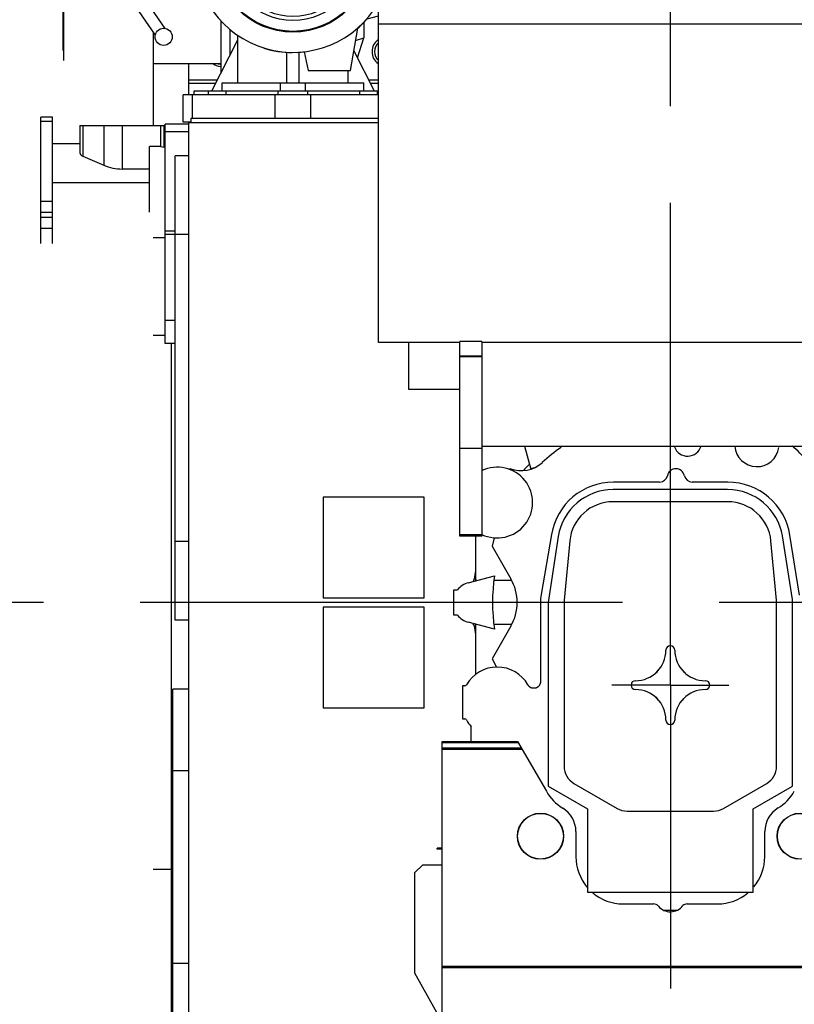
# Model space of a CAD drawing. Header units: millimetres. Extents: x 0 to 1189, y 0 to 841.
# Tile 82 of 136: x 796 to 835, y 296 to 347. Entities that reach past the tile are written whole.
import ezdxf
from ezdxf.enums import TextEntityAlignment as Align

# ---------------------------------------------------------------- set-up
doc = ezdxf.new("R2010")
doc.units = ezdxf.units.MM
doc.header["$LTSCALE"] = 65.395
doc.linetypes.add('CENTER', pattern=[0.6, 0.375, -0.075, 0.075, -0.075])
doc.layers.get('0').update_dxf_attribs({"linetype": 'CONTINUOUS'})
for name, color, linetype in [('1907_040000_TLKGS_KS_V_ABL797', 7, 'CONTINUOUS'), ('1907_041000_TLKGS_KS_V_ABL798', 7, 'CONTINUOUS'), ('1907_116500_06_SIMPLE1_B#AF0_ABL819', 7, 'CONTINUOUS'), ('1907_116500_06_SIMPLE1_T2_B_PBL820', 7, 'CONTINUOUS'), ('1907_116500_06_SIMPLE1_T2_B_PBL821', 7, 'CONTINUOUS'), ('1907_210700_31_SIMPLE1_T1_X_PBL830', 7, 'CONTINUOUS'), ('1907_210700_31_SIMPLE1_X_ABL829', 7, 'CONTINUOUS'), ('1907_733000_06_SIMPLE1_A_ABL799', 7, 'CONTINUOUS'), ('1907_733000_06_SIMPLE1_T1_A_PBL812', 7, 'CONTINUOUS'), ('1907_733000_06_SIMPLE1_T2_A_PBL800', 7, 'CONTINUOUS'), ('1907_733000_06_SIMPLE1_T3_A_PBL814', 7, 'CONTINUOUS'), ('1907_733000_06_SIMPLE1_T4_A_PBL954', 7, 'CONTINUOUS'), ('1907_734000_04_SIMPLE1_C_ABL805', 7, 'CONTINUOUS'), ('1907_734000_04_SIMPLE1_T1_C_PBL806', 7, 'CONTINUOUS'), ('1997_000000_TLKGS_MARKETING_ABL796', 7, 'CONTINUOUS'), ('1997_030000_TLKGS_V_ABL801', 7, 'CONTINUOUS'), ('1997_100000_TLKGS_V_ABL802', 7, 'CONTINUOUS'), ('1997_111000_12_SIMPLE1_D_ABL803', 7, 'CONTINUOUS'), ('1997_111000_12_SIMPLE1_T1_D_PBL804', 7, 'CONTINUOUS'), ('1997_111000_12_SIMPLE1_T2_D_PBL940', 7, 'CONTINUOUS'), ('1997_111200_08_SIMPLE1_A_ABL810', 7, 'CONTINUOUS'), ('1997_111200_08_SIMPLE1_T2_A_PBL811', 7, 'CONTINUOUS'), ('1997_171000_05_SIMPLE1_A_ABL825', 7, 'CONTINUOUS'), ('1997_171000_05_SIMPLE1_T1_A_PBL827', 7, 'CONTINUOUS'), ('1997_171000_05_SIMPLE1_T2_A_PBL826', 7, 'CONTINUOUS'), ('1997_171000_05_SIMPLE1_T4_A_PBL938', 7, 'CONTINUOUS'), ('1997_171000_05_SIMPLE1_T4_A_PBL939', 7, 'CONTINUOUS'), ('1997_200000_TLKGS_V_ABL828', 7, 'CONTINUOUS'), ('1997_300000_TLKGS_V_ABL807', 7, 'CONTINUOUS'), ('1997_312000_06_SIMPLE1_T1_X_PBL809', 7, 'CONTINUOUS'), ('1997_312000_06_SIMPLE1_X_ABL808', 7, 'CONTINUOUS'), ('1997_700000_TLKGS_V_ABL822', 7, 'CONTINUOUS'), ('1997_727000_11_SIMPLE1_B_ABL823', 7, 'CONTINUOUS'), ('1997_727000_11_SIMPLE1_T1_B_PBL824', 7, 'CONTINUOUS'), ('9M32C_GENSET_GENERATOR_ABL792', 7, 'CONTINUOUS'), ('9M32C_GENSET_GENERATOR_T1_PBL793', 7, 'CONTINUOUS'), ('9M32C_GENSET_SCHUTZHAUBE_ABL794', 7, 'CONTINUOUS'), ('9M32C_GENSET_SCHUTZHAUBE_T1_PBL795', 7, 'CONTINUOUS'), ('oben_20_VBL789', 7, 'CONTINUOUS')]:
    doc.layers.add(name, color=color, linetype=linetype)
doc.styles.get("Standard").update_dxf_attribs({"font": 'txt', "width": 0.6})
doc.dimstyles.new('DIMSTYLE_1', dxfattribs={"dimtxt": 3.5, "dimasz": 3.5, "dimexe": 1.8, "dimexo": 0, "dimgap": 0.875, "dimtad": 1, "dimdec": 0, "dimlfac": 25, "dimdsep": 46, "dimtxsty": 'Standard', "dimblk": '_FILLED', "dimblk1": '_FILLED', "dimblk2": '_FILLED', "dimcen": 0.09, "dimadec": 0, "dimazin": 0, "dimtp": 2, "dimtm": 2, "dimtfac": 1, "dimtdec": 0, "dimtofl": 0, "dimtmove": 0, "dimatfit": 3, "dimldrblk": '_FILLED', "dimfxl": 1, "dimtolj": 1, "dimarcsym": 0})

# ---------------------------------------------------------------- blocks, each defined once
blk = doc.blocks.new('_FILLED')
at = {"color": 0, "linetype": 'ByBlock'}
blk.add_solid([(0, 0), (-1, 0.167), (-1, -0.167)], dxfattribs=at)
blk = doc.blocks.new('*D6')
at = {"color": 2, "linetype": 'Continuous'}
for p, q in [((642.831, 357.505), (642.831, 381.644)), ((1099.61, 327.385), (1099.61, 381.644)), ((642.831, 379.844), (871.221, 379.844)), ((1099.61, 379.844), (871.221, 379.844))]:
    blk.add_line(p, q, dxfattribs=at)
at = {"color": 2, "linetype": 'Continuous', "xscale": 3.5, "yscale": 3.5, "zscale": 3.5, "rotation": 180}
blk.add_blockref('_FILLED', (642.831, 379.844), dxfattribs=at)
at = {"color": 2, "linetype": 'Continuous', "xscale": 3.5, "yscale": 3.5, "zscale": 3.5}
blk.add_blockref('_FILLED', (1099.61, 379.844), dxfattribs=at)
at = {"color": 2, "linetype": 'Continuous', "width": 0.561905}
blk.add_text('11419', height=3.5, dxfattribs=at).set_placement((871.221, 380.719), align=Align.CENTER)
blk = doc.blocks.new('9M32C_GENSET_GENERATOR_T1_PBL793', base_point=(869.772, 315.073))
at = {"layer": '9M32C_GENSET_GENERATOR_T1_PBL793', "color": 2, "linetype": 'CENTER'}
blk.add_line((1101.343, 316.905), (638.201, 316.905), dxfattribs=at)
blk = doc.blocks.new('9M32C_GENSET_GENERATOR_ABL792', base_point=(869.772, 315.073))
at = {"layer": '9M32C_GENSET_GENERATOR_T1_PBL793'}
blk.add_blockref('9M32C_GENSET_GENERATOR_T1_PBL793', (869.772, 315.073), dxfattribs=at)
blk = doc.blocks.new('9M32C_GENSET_SCHUTZHAUBE_T1_PBL795', base_point=(787.491, 316.905))
at = {"layer": '9M32C_GENSET_SCHUTZHAUBE_T1_PBL795', "color": 7, "linetype": 'Continuous'}
blk.add_line((802.831, 345.892), (802.831, 341.145), dxfattribs=at)
blk = doc.blocks.new('9M32C_GENSET_SCHUTZHAUBE_ABL794', base_point=(787.491, 316.905))
at = {"layer": '9M32C_GENSET_SCHUTZHAUBE_T1_PBL795'}
blk.add_blockref('9M32C_GENSET_SCHUTZHAUBE_T1_PBL795', (787.491, 316.905), dxfattribs=at)
blk = doc.blocks.new('1907_733000_06_SIMPLE1_T2_A_PBL800', base_point=(801.995, 349.445))
at = {"layer": '1907_733000_06_SIMPLE1_T2_A_PBL800', "color": 7, "linetype": 'Continuous'}
for p, q in [((800.031, 353.762), (800.031, 355.051)), ((800.031, 355.051), (801.072, 355.051)), ((801.072, 353.762), (801.072, 355.051)), ((799.891, 353.762), (799.891, 351.235)), ((801.083, 353.762), (799.891, 353.762)), ((801.091, 353.568), (801.083, 353.762)), ((801.083, 353.568), (801.083, 351.29)), ((801.083, 353.568), (801.421, 353.568)), ((801.421, 353.709), (801.421, 351.29)), ((803.557, 353.709), (801.421, 353.709)), ((803.557, 349.112), (803.557, 353.709)), ((806.282, 353.27), (806.282, 353.505)), ((806.282, 353.505), (806.527, 353.505)), ((801.428, 352.909), (801.428, 352.509)), ((801.428, 352.909), (803.255, 352.909)), ((803.255, 352.509), (803.255, 352.909)), ((801.428, 352.509), (803.255, 352.509)), ((803.651, 352.385), (803.557, 352.385)), ((803.651, 349.91), (803.651, 352.385)), ((798.291, 348.605), (798.291, 352.305)), ((798.291, 352.305), (799.891, 352.305)), ((803.651, 352.305), (805.573, 352.305)), ((798.251, 348.605), (798.251, 351.671)), ((798.291, 351.671), (798.251, 351.671)), ((799.891, 351.235), (801.083, 351.235)), ((800.093, 351.235), (800.093, 350.795)), ((800.299, 351.235), (800.299, 351.035)), ((801.083, 351.035), (800.299, 351.035)), ((800.303, 350.947), (800.303, 351.035)), ((800.503, 350.774), (800.303, 350.947)), ((801.083, 351.235), (801.083, 351.29)), ((801.083, 351.29), (801.691, 351.29)), ((801.083, 351.235), (801.083, 351.035)), ((801.691, 351.29), (801.691, 350.911)), ((801.691, 350.911), (802.891, 349.112)), ((798.251, 350.513), (797.891, 350.305)), ((799.883, 349.705), (799.883, 350.505)), ((800.461, 350.505), (799.883, 350.505)), ((800.17, 350.658), (800.359, 350.544)), ((800.212, 349.705), (800.212, 350.505)), ((800.221, 349.705), (800.221, 350.505)), ((800.359, 350.544), (800.396, 350.505)), ((800.461, 349.705), (800.461, 350.505)), ((800.461, 350.435), (800.473, 350.422)), ((800.473, 350.422), (800.553, 350.299)), ((800.643, 350.734), (800.503, 350.774)), ((800.843, 350.426), (800.773, 350.704)), ((802.011, 350.431), (802.011, 349.91)), ((797.891, 348.945), (797.891, 350.305)), ((802.359, 349.91), (802.011, 349.91)), ((803.651, 349.91), (803.557, 349.91)), ((800.851, 349.705), (799.883, 349.705)), ((800.291, 349.105), (800.291, 349.705)), ((800.851, 349.105), (800.851, 349.705)), ((797.611, 348.945), (797.611, 348.605)), ((798.251, 348.945), (797.611, 348.945)), ((798.242, 348.945), (798.242, 348.605)), ((799.66, 348.785), (799.641, 349.105)), ((801.501, 349.105), (799.641, 349.105)), ((802.891, 349.112), (803.557, 349.112)), ((797.464, 348.005), (797.464, 348.605)), ((797.639, 348.605), (797.464, 348.605)), ((798.752, 348.605), (798.219, 348.605)), ((798.571, 348.785), (798.571, 348.605)), ((802.853, 348.785), (798.571, 348.785)), ((798.752, 348.605), (798.752, 348.005)), ((799.817, 347.785), (799.817, 348.785)), ((800.226, 348.581), (801.57, 348.581)), ((800.646, 348.581), (800.646, 348.785)), ((801.766, 348.479), (803.425, 346.088)), ((802.841, 348.515), (802.896, 348.515)), ((802.853, 348.785), (802.853, 348.515)), ((802.947, 348.725), (804.475, 348.725)), ((804.475, 348.825), (804.475, 348.441)), ((805.041, 348.825), (804.475, 348.825)), ((804.515, 348.457), (804.475, 348.441)), ((804.515, 348.153), (804.515, 348.457)), ((797.639, 348.005), (797.464, 348.005)), ((797.611, 348.005), (797.611, 347.665)), ((798.752, 348.005), (798.219, 348.005)), ((798.242, 348.005), (798.242, 347.665)), ((798.251, 344.968), (798.251, 348.005)), ((798.291, 344.463), (798.291, 348.005)), ((798.571, 348.005), (798.571, 347.785)), ((800.226, 347.981), (801.381, 347.981)), ((800.646, 347.785), (800.646, 347.981)), ((801.309, 348.083), (802.934, 345.744)), ((802.841, 348.095), (802.896, 348.095)), ((802.853, 348.095), (802.853, 347.785)), ((802.947, 347.885), (804.475, 347.885)), ((804.475, 348.169), (804.475, 347.785)), ((804.475, 348.169), (804.515, 348.153)), ((798.251, 347.665), (797.611, 347.665)), ((801.517, 347.785), (798.571, 347.785)), ((799.641, 347.505), (799.658, 347.785)), ((801.501, 347.505), (799.641, 347.505)), ((802.853, 347.785), (802.247, 347.785)), ((804.475, 347.785), (805.389, 347.785)), ((806.282, 343.839), (806.282, 346.466)), ((802.831, 344.305), (806.282, 344.305))]:
    blk.add_line(p, q, dxfattribs=at)
at = {"layer": '1907_733000_06_SIMPLE1_T2_A_PBL800', "color": 9, "linetype": 'Continuous'}
for p, q in [((800.007, 348.785), (800.007, 349.105)), ((801.135, 348.785), (801.135, 349.105)), ((802.685, 348.375), (802.685, 348.785)), ((802.685, 347.785), (802.685, 348.235)), ((800.007, 347.505), (800.007, 347.785)), ((801.135, 347.505), (801.135, 347.785))]:
    blk.add_line(p, q, dxfattribs=at)
at = {"layer": '1907_733000_06_SIMPLE1_T2_A_PBL800', "color": 7, "linetype": 'Continuous'}
for centre, radius in [((797.929, 348.305), 0.42), ((803.358, 345.659), 0.436)]:
    blk.add_circle(centre, radius, dxfattribs=at)
for centre, radius, start, end in [((800.253, 350.795), 0.16, 180, 239), ((800.683, 350.393), 0.268, 213.7549, 66.7089), ((800.687, 350.387), 0.16, 213.2, 14), ((800.691, 350.647), 0.1, 35.221, 119.0808), ((807.309, 348.308), 2.798, 176.94, 180.0532), ((807.309, 348.302), 2.798, 179.9468, 183.06)]:
    blk.add_arc(centre, radius, start, end, dxfattribs=at)
for centre, major_axis, ratio, start_param, end_param in [((802.928, 348.305), (0, 4), 0.36397, 1.369438, 1.45036), ((803.03, 348.305), (0.366, 0), 0.573431, 2.803416, 3.479769), ((802.928, 348.305), (0, 4), 0.36397, -4.58192, -4.511031)]:
    blk.add_ellipse(centre, major_axis=major_axis, ratio=ratio, start_param=start_param, end_param=end_param, dxfattribs=at)
for points, knots in [([(800.226, 348.581), (800.155, 348.581), (800.004, 348.51), (799.924, 348.281), (800.004, 348.052), (800.155, 347.981), (800.226, 347.981)], [0, 0, 0, 0, 0.242271, 0.5, 0.757729, 1, 1, 1, 1]), ([(801.57, 348.581), (801.495, 348.581), (801.341, 348.509), (801.271, 348.358), (801.263, 348.281)], [0, 0, 0, 0, 0.49008, 1, 1, 1, 1]), ([(801.766, 348.479), (801.744, 348.51), (801.685, 348.563), (801.608, 348.581), (801.57, 348.581)], [0, 0, 0, 0, 0.497406, 1, 1, 1, 1]), ([(802.841, 348.515), (802.831, 348.515), (802.806, 348.5), (802.751, 348.457), (802.708, 348.412), (802.685, 348.375)], [0, 0, 0, 0, 0.145474, 0.383301, 1, 1, 1, 1]), ([(802.888, 348.305), (802.888, 348.359), (802.89, 348.458), (802.901, 348.587), (802.917, 348.673), (802.931, 348.714), (802.942, 348.725), (802.947, 348.725)], [0, 0, 0, 0, 0.37303, 0.69053, 0.90635, 0.967433, 1, 1, 1, 1]), ([(801.263, 348.281), (801.261, 348.263), (801.259, 348.195), (801.281, 348.125), (801.309, 348.083)], [0, 0, 0, 0, 0.259906, 1, 1, 1, 1]), ([(802.685, 348.235), (802.708, 348.198), (802.751, 348.153), (802.806, 348.11), (802.831, 348.095), (802.841, 348.095)], [0, 0, 0, 0, 0.616698, 0.854526, 1, 1, 1, 1]), ([(802.888, 348.305), (802.888, 348.251), (802.89, 348.152), (802.901, 348.023), (802.917, 347.937), (802.931, 347.897), (802.942, 347.885), (802.947, 347.885)], [0, 0, 0, 0, 0.37303, 0.69053, 0.90635, 0.967433, 1, 1, 1, 1])]:
    blk.add_open_spline(points, degree=3, knots=knots, dxfattribs=at)
blk = doc.blocks.new('1907_733000_06_SIMPLE1_T1_A_PBL812', base_point=(809.311, 343.85))
at = {"layer": '1907_733000_06_SIMPLE1_T1_A_PBL812', "color": 7, "linetype": 'Continuous'}
for p, q in [((813.531, 346.388), (813.531, 345.605)), ((806.731, 344.724), (806.731, 346.024)), ((805.813, 342.913), (807.131, 345.513)), ((807.131, 343.313), (807.131, 345.715)), ((813.116, 345.469), (813.529, 345.612)), ((813.203, 344.583), (813.531, 345.612)), ((813.531, 345.605), (813.528, 345.604)), ((813.529, 345.612), (813.531, 345.612)), ((809.611, 343.313), (809.611, 344.872)), ((810.251, 343.313), (810.251, 344.869)), ((813.022, 344.939), (814.05, 342.913)), ((812.731, 343.313), (812.731, 343.949)), ((804.911, 342.713), (804.911, 342.913)), ((804.911, 342.913), (814.231, 342.913)), ((806.331, 342.913), (806.331, 343.313)), ((806.331, 343.313), (813.531, 343.313)), ((806.531, 342.713), (806.531, 342.913)), ((809.184, 342.713), (809.184, 342.913)), ((809.3, 342.913), (809.3, 343.313)), ((810.562, 342.913), (810.562, 343.313)), ((810.679, 342.713), (810.679, 342.913)), ((813.331, 342.713), (813.331, 342.913)), ((813.531, 342.913), (813.531, 343.313)), ((804.351, 341.313), (804.351, 342.713)), ((814.271, 342.713), (804.351, 342.713)), ((804.831, 341.513), (804.831, 342.713)), ((804.731, 341.513), (804.731, 341.313)), ((814.271, 341.513), (804.731, 341.513)), ((804.731, 341.313), (804.351, 341.313))]:
    blk.add_line(p, q, dxfattribs=at)
at = {"layer": '1907_733000_06_SIMPLE1_T1_A_PBL812', "color": 9, "linetype": 'Continuous'}
for p, q in [((805.631, 342.713), (805.631, 342.913)), ((814.231, 342.713), (814.231, 342.913)), ((809.031, 341.513), (809.031, 342.713)), ((810.831, 341.513), (810.831, 342.713))]:
    blk.add_line(p, q, dxfattribs=at)
blk = doc.blocks.new('1907_733000_06_SIMPLE1_T3_A_PBL814', base_point=(809.931, 349.811))
at = {"layer": '1907_733000_06_SIMPLE1_T3_A_PBL814', "color": 7, "linetype": 'Continuous'}
for p, q in [((810.424, 355.672), (810.298, 355.017)), ((806.611, 353.596), (806.611, 354.946)), ((811.52, 354.89), (811.67, 355.06)), ((813.251, 354.946), (813.251, 353.596)), ((813.349, 351.857), (814.271, 351.857)), ((813.349, 347.857), (814.271, 347.857)), ((813.695, 346.565), (814.271, 346.72)), ((812.848, 343.949), (813.226, 346.096)), ((810.18, 344.863), (810.501, 344.89)), ((810.501, 344.89), (810.71, 343.949)), ((810.71, 343.949), (812.848, 343.949))]:
    blk.add_line(p, q, dxfattribs=at)
for radius in [3.96, 3.92, 3.366, 3.168]:
    blk.add_circle((809.931, 349.857), radius, dxfattribs=at)
for centre, radius, start, end in [((809.931, 353.097), 3.8, 29.1104, 150.8896), ((811.131, 355.537), 0.72, 318.496, 169.1385), ((809.931, 349.857), 5, 88.1189, 188.9151), ((809.931, 349.857), 4.99, 24.1015, 330.4625), ((810.102, 355.054), 0.2, 268.1508, 349.1734), ((811.67, 354.758), 0.2, 138.457, 250.4683), ((809.931, 349.857), 5, 24.0611, 70.4669), ((809.931, 349.857), 5, 311.2229, 318.8253), ((809.931, 349.857), 5, 252.7207, 269.5669)]:
    blk.add_arc(centre, radius, start, end, dxfattribs=at)
blk = doc.blocks.new('1907_733000_06_SIMPLE1_T4_A_PBL954', base_point=(810, 353.41))
at = {"layer": '1907_733000_06_SIMPLE1_T4_A_PBL954', "color": 7, "linetype": 'Continuous'}
for radius, start, end in [(4.014, 350.9132, 186.7081), (3.36, 3.1547, 14.5488)]:
    blk.add_arc((810.011, 353.305), radius, start, end, dxfattribs=at)
blk = doc.blocks.new('1907_733000_06_SIMPLE1_A_ABL799', base_point=(809.636, 348.493))
at = {"layer": '1907_733000_06_SIMPLE1_T1_A_PBL812'}
blk.add_blockref('1907_733000_06_SIMPLE1_T1_A_PBL812', (809.311, 343.85), dxfattribs=at)
at = {"layer": '1907_733000_06_SIMPLE1_T2_A_PBL800'}
blk.add_blockref('1907_733000_06_SIMPLE1_T2_A_PBL800', (801.995, 349.445), dxfattribs=at)
at = {"layer": '1907_733000_06_SIMPLE1_T3_A_PBL814'}
blk.add_blockref('1907_733000_06_SIMPLE1_T3_A_PBL814', (809.931, 349.811), dxfattribs=at)
at = {"layer": '1907_733000_06_SIMPLE1_T4_A_PBL954'}
blk.add_blockref('1907_733000_06_SIMPLE1_T4_A_PBL954', (810, 353.41), dxfattribs=at)
blk = doc.blocks.new('1907_734000_04_SIMPLE1_T1_C_PBL806', base_point=(803.331, 312.375))
at = {"layer": '1907_734000_04_SIMPLE1_T1_C_PBL806', "color": 7, "linetype": 'Continuous'}
for p, q in [((803.431, 330.477), (802.831, 330.477)), ((803.751, 294.274), (803.751, 330.065)), ((803.751, 303.334), (802.831, 303.334)), ((803.751, 294.274), (802.831, 294.274))]:
    blk.add_line(p, q, dxfattribs=at)
at = {"layer": '1907_734000_04_SIMPLE1_T1_C_PBL806', "color": 9, "linetype": 'Continuous'}
blk.add_line((803.831, 303.105), (803.751, 303.105), dxfattribs=at)
blk = doc.blocks.new('1907_734000_04_SIMPLE1_C_ABL805', base_point=(803.331, 312.375))
at = {"layer": '1907_734000_04_SIMPLE1_T1_C_PBL806'}
blk.add_blockref('1907_734000_04_SIMPLE1_T1_C_PBL806', (803.331, 312.375), dxfattribs=at)
blk = doc.blocks.new('1907_041000_TLKGS_KS_V_ABL798', base_point=(808.876, 324.973))
at = {"layer": '1907_733000_06_SIMPLE1_A_ABL799'}
blk.add_blockref('1907_733000_06_SIMPLE1_A_ABL799', (809.636, 348.493), dxfattribs=at)
at = {"layer": '1907_734000_04_SIMPLE1_C_ABL805'}
blk.add_blockref('1907_734000_04_SIMPLE1_C_ABL805', (803.331, 312.375), dxfattribs=at)
blk = doc.blocks.new('1907_040000_TLKGS_KS_V_ABL797', base_point=(808.876, 324.973))
at = {"layer": '1907_041000_TLKGS_KS_V_ABL798'}
blk.add_blockref('1907_041000_TLKGS_KS_V_ABL798', (808.876, 324.973), dxfattribs=at)
blk = doc.blocks.new('1997_111000_12_SIMPLE1_T1_D_PBL804', base_point=(912.111, 315.71))
at = {"layer": '1997_111000_12_SIMPLE1_T1_D_PBL804', "color": 7, "linetype": 'Continuous'}
for p, q in [((804.631, 342.713), (804.631, 344.305)), ((804.631, 343.305), (806.012, 343.305)), ((813.851, 343.305), (814.271, 343.305)), ((797.111, 335.161), (797.111, 341.582)), ((797.711, 341.582), (797.111, 341.582)), ((797.711, 335.161), (797.711, 341.582)), ((799.09, 341.145), (799.09, 339.829)), ((799.09, 341.145), (803.431, 341.145)), ((803.37, 341.145), (803.37, 340.053)), ((803.431, 330.065), (803.431, 341.225)), ((804.631, 341.225), (803.431, 341.225)), ((804.631, 285.905), (804.631, 341.313)), ((804.631, 341.305), (814.271, 341.305)), ((799.09, 340.224), (797.711, 340.224)), ((802.631, 336.745), (802.631, 340.084)), ((803.191, 340.084), (802.631, 340.084)), ((803.431, 340.053), (803.37, 340.053)), ((799.248, 339.589), (800.322, 339.129)), ((802.631, 338.939), (801.244, 338.939)), ((802.631, 338.244), (797.711, 338.244)), ((803.431, 335.445), (802.831, 335.445)), ((803.951, 330.065), (803.431, 330.065))]:
    blk.add_line(p, q, dxfattribs=at)
at = {"layer": '1997_111000_12_SIMPLE1_T1_D_PBL804', "color": 9, "linetype": 'Continuous'}
for p, q in [((804.631, 343.465), (806.093, 343.465)), ((813.77, 343.465), (814.271, 343.465)), ((797.711, 341.347), (797.111, 341.347)), ((799.248, 341.145), (799.248, 339.589)), ((800.322, 341.145), (800.322, 339.129)), ((801.244, 341.145), (801.244, 338.939)), ((803.191, 341.145), (803.191, 340.084)), ((804.631, 340.825), (803.431, 340.825)), ((797.711, 337.291), (797.111, 337.291)), ((797.711, 336.725), (797.111, 336.725)), ((797.711, 336.482), (797.111, 336.482)), ((797.711, 335.917), (797.111, 335.917)), ((803.951, 335.785), (803.431, 335.785)), ((803.951, 335.616), (803.431, 335.616)), ((803.951, 331.244), (803.431, 331.244))]:
    blk.add_line(p, q, dxfattribs=at)
at = {"layer": '1997_111000_12_SIMPLE1_T1_D_PBL804', "color": 7, "linetype": 'Continuous'}
for centre, radius, start, end in [((814.711, 344.905), 0.76, 126.6701, 233.3299), ((814.711, 344.905), 0.63, 133.5754, 226.4246), ((806.311, 344.905), 0.76, 231.0801, 265.8801), ((806.311, 344.905), 0.64, 249.7092, 267.4149)]:
    blk.add_arc(centre, radius, start, end, dxfattribs=at)
for centre, major_axis, start_param, end_param in [((799.351, 339.829), (0.261, 0), -3.141593, -1.975713), ((801.244, 341.28), (2.341, 0), -1.975713, -1.570796)]:
    blk.add_ellipse(centre, major_axis=major_axis, ratio=1, start_param=start_param, end_param=end_param, dxfattribs=at)
blk.add_open_spline([(803.191, 340.084), (803.207, 340.084), (803.268, 340.082), (803.328, 340.07), (803.37, 340.053)], degree=3, knots=[0, 0, 0, 0, 0.266341, 1, 1, 1, 1], dxfattribs=at)
blk = doc.blocks.new('1997_111000_12_SIMPLE1_T2_D_PBL940', base_point=(829.087, 318.722))
at = {"layer": '1997_111000_12_SIMPLE1_T2_D_PBL940', "color": 7, "linetype": 'Continuous'}
for centre, radius, start, end in [((829.111, 316.905), 10.04, 135.5256, 138.0367), ((829.111, 316.905), 10.04, 170.6748, 173.1705), ((818.904, 318.128), 0.24, 320.377, 353.1366), ((829.111, 316.905), 10.04, 353.42, 6.58), ((818.904, 315.682), 0.24, 6.8468, 37.5884), ((829.111, 316.905), 10.04, 186.8299, 189.3253), ((829.111, 316.905), 10.04, 340.1995, 340.5388)]:
    blk.add_arc(centre, radius, start, end, dxfattribs=at)
blk = doc.blocks.new('1997_111000_12_SIMPLE1_D_ABL803', base_point=(913.887, 318.722))
at = {"layer": '1997_111000_12_SIMPLE1_T1_D_PBL804'}
blk.add_blockref('1997_111000_12_SIMPLE1_T1_D_PBL804', (912.111, 315.71), dxfattribs=at)
at = {"layer": '1997_111000_12_SIMPLE1_T2_D_PBL940'}
blk.add_blockref('1997_111000_12_SIMPLE1_T2_D_PBL940', (829.087, 318.722), dxfattribs=at)
blk = doc.blocks.new('1997_111200_08_SIMPLE1_T2_A_PBL811', base_point=(804.291, 327.805))
at = {"layer": '1997_111200_08_SIMPLE1_T2_A_PBL811', "color": 7, "linetype": 'Continuous'}
for p, q in [((803.951, 316.005), (803.951, 339.605)), ((804.631, 339.605), (803.951, 339.605)), ((804.631, 316.005), (803.951, 316.005))]:
    blk.add_line(p, q, dxfattribs=at)
at = {"layer": '1997_111200_08_SIMPLE1_T2_A_PBL811', "color": 9, "linetype": 'Continuous'}
for p, q in [((804.631, 335.605), (803.951, 335.605)), ((804.631, 320.005), (803.951, 320.005))]:
    blk.add_line(p, q, dxfattribs=at)
blk = doc.blocks.new('1997_111200_08_SIMPLE1_A_ABL810', base_point=(922.031, 307.655))
at = {"layer": '1997_111200_08_SIMPLE1_T2_A_PBL811'}
blk.add_blockref('1997_111200_08_SIMPLE1_T2_A_PBL811', (804.291, 327.805), dxfattribs=at)
blk = doc.blocks.new('1907_116500_06_SIMPLE1_T2_B_PBL820', base_point=(814.031, 319.705))
at = {"layer": '1907_116500_06_SIMPLE1_T2_B_PBL820', "color": 7, "linetype": 'Continuous'}
for p, q in [((811.471, 322.265), (811.471, 317.145)), ((816.591, 322.265), (811.471, 322.265)), ((816.591, 317.145), (816.591, 322.265)), ((811.471, 317.145), (816.591, 317.145))]:
    blk.add_line(p, q, dxfattribs=at)
blk = doc.blocks.new('1907_116500_06_SIMPLE1_T2_B_PBL821', base_point=(814.031, 314.105))
at = {"layer": '1907_116500_06_SIMPLE1_T2_B_PBL821', "color": 7, "linetype": 'Continuous'}
for p, q in [((811.471, 316.665), (811.471, 311.545)), ((816.591, 316.665), (811.471, 316.665)), ((816.591, 311.545), (816.591, 316.665)), ((811.471, 311.545), (816.591, 311.545))]:
    blk.add_line(p, q, dxfattribs=at)
blk = doc.blocks.new('1907_116500_06_SIMPLE1_B#AF0_ABL819', base_point=(914.631, 318.225))
at = {"layer": '1907_116500_06_SIMPLE1_T2_B_PBL820'}
blk.add_blockref('1907_116500_06_SIMPLE1_T2_B_PBL820', (814.031, 319.705), dxfattribs=at)
at = {"layer": '1907_116500_06_SIMPLE1_T2_B_PBL821'}
blk.add_blockref('1907_116500_06_SIMPLE1_T2_B_PBL821', (814.031, 314.105), dxfattribs=at)
blk = doc.blocks.new('1997_171000_05_SIMPLE1_T2_A_PBL826', base_point=(816.817, 297.045))
at = {"layer": '1997_171000_05_SIMPLE1_T2_A_PBL826', "color": 7, "linetype": 'Continuous'}
for p, q in [((817.263, 304.361), (817.263, 304.421)), ((817.511, 304.421), (817.263, 304.421)), ((817.511, 304.361), (817.263, 304.361)), ((816.123, 303.173), (816.525, 303.575)), ((816.525, 303.575), (817.511, 303.575)), ((816.123, 298.067), (816.123, 303.173)), ((817.495, 295.605), (816.123, 298.067)), ((817.511, 295.605), (817.495, 295.605)), ((816.125, 292.229), (816.525, 292.629)), ((816.525, 292.629), (817.511, 292.629)), ((816.125, 290.069), (816.125, 292.229)), ((816.525, 289.669), (816.125, 290.069)), ((817.265, 290.269), (817.265, 289.669)), ((817.511, 290.269), (817.265, 290.269)), ((817.265, 289.669), (816.525, 289.669))]:
    blk.add_line(p, q, dxfattribs=at)
blk = doc.blocks.new('1997_171000_05_SIMPLE1_T1_A_PBL827', base_point=(916.111, 298.991))
at = {"layer": '1997_171000_05_SIMPLE1_T1_A_PBL827', "color": 7, "linetype": 'Continuous'}
for p, q in [((817.511, 288.545), (817.511, 309.837)), ((817.511, 309.837), (821.349, 309.837)), ((821.349, 309.837), (822.809, 307.309)), ((817.511, 309.795), (821.374, 309.795)), ((824.311, 305.263), (824.311, 303.985)), ((833.911, 303.984), (833.911, 305.264)), ((826.711, 301.585), (828.255, 301.585)), ((829.967, 301.585), (831.511, 301.585))]:
    blk.add_line(p, q, dxfattribs=at)
at = {"layer": '1997_171000_05_SIMPLE1_T1_A_PBL827', "color": 9, "linetype": 'Continuous'}
for p, q in [((817.511, 309.513), (821.536, 309.513)), ((817.511, 309.442), (821.577, 309.442)), ((817.511, 298.426), (1014.711, 298.426)), ((817.511, 298.346), (1014.711, 298.346))]:
    blk.add_line(p, q, dxfattribs=at)
at = {"layer": '1997_171000_05_SIMPLE1_T1_A_PBL827', "color": 7, "linetype": 'Continuous'}
for centre, radius, start, end in [((824.887, 308.509), 2.4, 210, 238.6677), ((833.334, 308.509), 2.4, 301.3651, 329.9387), ((822.911, 305.263), 1.4, 0, 58.6677), ((835.311, 305.264), 1.4, 121.3323, 180), ((826.711, 303.985), 2.4, 180, 220.0476), ((831.511, 303.985), 2.4, 320.0846, 359.9734), ((826.711, 303.985), 2.4, 229.9457, 270), ((831.511, 303.985), 2.4, 270, 310.0469), ((828.255, 301.265), 0.32, 39.6353, 90), ((829.113, 301.985), 0.8, 220.1657, 322.3949), ((829.967, 301.265), 0.32, 90, 133.5761)]:
    blk.add_arc(centre, radius, start, end, dxfattribs=at)
blk = doc.blocks.new('1997_171000_05_SIMPLE1_T4_A_PBL938', base_point=(835.711, 305.025))
at = {"layer": '1997_171000_05_SIMPLE1_T4_A_PBL938', "color": 7, "linetype": 'Continuous'}
blk.add_circle((835.711, 305.025), 1.17, dxfattribs=at)
at = {"layer": '1997_171000_05_SIMPLE1_T4_A_PBL938', "color": 9, "linetype": 'Continuous'}
blk.add_circle((835.711, 305.025), 1.161, dxfattribs=at)
blk = doc.blocks.new('1997_171000_05_SIMPLE1_T4_A_PBL939', base_point=(822.511, 305.025))
at = {"layer": '1997_171000_05_SIMPLE1_T4_A_PBL939', "color": 7, "linetype": 'Continuous'}
blk.add_circle((822.511, 305.025), 1.17, dxfattribs=at)
at = {"layer": '1997_171000_05_SIMPLE1_T4_A_PBL939', "color": 9, "linetype": 'Continuous'}
blk.add_circle((822.511, 305.025), 1.161, dxfattribs=at)
blk = doc.blocks.new('1997_171000_05_SIMPLE1_A_ABL825', base_point=(915.417, 298.991))
at = {"layer": '1997_171000_05_SIMPLE1_T1_A_PBL827'}
blk.add_blockref('1997_171000_05_SIMPLE1_T1_A_PBL827', (916.111, 298.991), dxfattribs=at)
at = {"layer": '1997_171000_05_SIMPLE1_T2_A_PBL826'}
blk.add_blockref('1997_171000_05_SIMPLE1_T2_A_PBL826', (816.817, 297.045), dxfattribs=at)
at = {"layer": '1997_171000_05_SIMPLE1_T4_A_PBL938'}
blk.add_blockref('1997_171000_05_SIMPLE1_T4_A_PBL938', (835.711, 305.025), dxfattribs=at)
at = {"layer": '1997_171000_05_SIMPLE1_T4_A_PBL939'}
blk.add_blockref('1997_171000_05_SIMPLE1_T4_A_PBL939', (822.511, 305.025), dxfattribs=at)
blk = doc.blocks.new('1997_100000_TLKGS_V_ABL802', base_point=(921.471, 307.655))
at = {"layer": '1907_116500_06_SIMPLE1_B#AF0_ABL819'}
blk.add_blockref('1907_116500_06_SIMPLE1_B#AF0_ABL819', (914.631, 318.225), dxfattribs=at)
at = {"layer": '1997_111000_12_SIMPLE1_D_ABL803'}
blk.add_blockref('1997_111000_12_SIMPLE1_D_ABL803', (913.887, 318.722), dxfattribs=at)
at = {"layer": '1997_111200_08_SIMPLE1_A_ABL810'}
blk.add_blockref('1997_111200_08_SIMPLE1_A_ABL810', (922.031, 307.655), dxfattribs=at)
at = {"layer": '1997_171000_05_SIMPLE1_A_ABL825'}
blk.add_blockref('1997_171000_05_SIMPLE1_A_ABL825', (915.417, 298.991), dxfattribs=at)
blk = doc.blocks.new('1997_312000_06_SIMPLE1_T1_X_PBL809', base_point=(804.231, 300.705))
at = {"layer": '1997_312000_06_SIMPLE1_T1_X_PBL809', "color": 7, "linetype": 'Continuous'}
for p, q in [((803.831, 288.905), (803.831, 312.505)), ((804.631, 312.505), (803.831, 312.505)), ((804.631, 308.354), (803.831, 308.354)), ((804.631, 298.554), (803.831, 298.554)), ((804.631, 294.825), (803.831, 294.825)), ((804.631, 292.301), (803.831, 292.301)), ((804.631, 288.905), (803.831, 288.905))]:
    blk.add_line(p, q, dxfattribs=at)
at = {"layer": '1997_312000_06_SIMPLE1_T1_X_PBL809', "color": 9, "linetype": 'Continuous'}
blk.add_line((804.631, 295.47), (803.831, 295.47), dxfattribs=at)
blk = doc.blocks.new('1997_312000_06_SIMPLE1_X_ABL808', base_point=(804.231, 300.705))
at = {"layer": '1997_312000_06_SIMPLE1_T1_X_PBL809'}
blk.add_blockref('1997_312000_06_SIMPLE1_T1_X_PBL809', (804.231, 300.705), dxfattribs=at)
blk = doc.blocks.new('1997_300000_TLKGS_V_ABL807', base_point=(804.231, 300.705))
at = {"layer": '1997_312000_06_SIMPLE1_X_ABL808'}
blk.add_blockref('1997_312000_06_SIMPLE1_X_ABL808', (804.231, 300.705), dxfattribs=at)
blk = doc.blocks.new('1997_727000_11_SIMPLE1_T1_B_PBL824', base_point=(941.546, 340.795))
at = {"layer": '1997_727000_11_SIMPLE1_T1_B_PBL824', "color": 7, "linetype": 'Continuous'}
for p, q in [((814.271, 330.119), (814.271, 351.892)), ((838.691, 346.296), (814.271, 346.296)), ((818.411, 330.119), (814.271, 330.119)), ((815.811, 327.739), (815.811, 330.119)), ((818.411, 320.285), (818.411, 330.176)), ((819.531, 330.176), (818.411, 330.176)), ((819.531, 330.176), (819.531, 320.285)), ((838.691, 330.119), (819.531, 330.119)), ((818.411, 327.739), (815.811, 327.739)), ((819.531, 324.859), (838.691, 324.859)), ((819.531, 324.735), (818.411, 324.735)), ((819.531, 320.285), (818.411, 320.285))]:
    blk.add_line(p, q, dxfattribs=at)
at = {"layer": '1997_727000_11_SIMPLE1_T1_B_PBL824', "color": 9, "linetype": 'Continuous'}
for p, q in [((819.531, 329.434), (818.411, 329.434)), ((819.531, 329.392), (818.411, 329.392)), ((819.531, 320.341), (818.411, 320.341))]:
    blk.add_line(p, q, dxfattribs=at)
blk = doc.blocks.new('1997_727000_11_SIMPLE1_B_ABL823', base_point=(941.546, 340.795))
at = {"layer": '1997_727000_11_SIMPLE1_T1_B_PBL824'}
blk.add_blockref('1997_727000_11_SIMPLE1_T1_B_PBL824', (941.546, 340.795), dxfattribs=at)
blk = doc.blocks.new('1997_700000_TLKGS_V_ABL822', base_point=(941.546, 340.795))
at = {"layer": '1997_727000_11_SIMPLE1_B_ABL823'}
blk.add_blockref('1997_727000_11_SIMPLE1_B_ABL823', (941.546, 340.795), dxfattribs=at)
blk = doc.blocks.new('1907_210700_31_SIMPLE1_T1_X_PBL830', base_point=(828.956, 323.582))
at = {"layer": '1907_210700_31_SIMPLE1_T1_X_PBL830', "color": 2, "linetype": 'CENTER'}
for q in [(829.111, 349.889), (826.14, 312.705), (829.111, 297.276), (832.082, 312.705)]:
    blk.add_line((829.111, 312.705), q, dxfattribs=at)
at = {"layer": '1907_210700_31_SIMPLE1_T1_X_PBL830', "color": 7, "linetype": 'Continuous'}
for p, q in [((821.704, 324.859), (822.019, 323.683)), ((820.96, 323.708), (820.951, 323.668)), ((828.567, 323.025), (826.224, 323.025)), ((832.031, 323.025), (830.216, 323.025)), ((832.023, 322.641), (826.199, 322.641)), ((832.033, 322.027), (826.189, 322.027)), ((823.07, 320.366), (822.546, 317.311)), ((835.681, 317.286), (835.191, 320.333)), ((819.231, 318.025), (819.231, 320.285)), ((820.15, 320.192), (820.051, 319.763)), ((823.414, 320.265), (822.899, 316.901)), ((823.999, 320.034), (823.715, 317.018)), ((834.508, 317.018), (834.223, 320.034)), ((835.327, 317.065), (834.811, 320.287)), ((820.051, 319.763), (821.004, 318.113)), ((818.842, 317.91), (820.176, 318.267)), ((819.273, 318.025), (819.231, 318.025)), ((821.052, 318.025), (820.142, 318.025)), ((818.111, 316.265), (818.111, 317.545)), ((818.111, 317.545), (818.292, 317.545)), ((822.511, 316.905), (822.511, 312.883)), ((822.899, 316.901), (822.899, 307.57)), ((823.71, 316.905), (823.71, 308.574)), ((834.513, 308.574), (834.513, 316.905)), ((835.327, 307.57), (835.327, 317.065)), ((818.292, 316.265), (818.111, 316.265)), ((820.176, 315.543), (818.842, 315.9)), ((819.231, 313.265), (819.231, 315.785)), ((819.273, 315.785), (819.231, 315.785)), ((821.004, 315.697), (820.051, 314.047)), ((821.052, 315.785), (820.142, 315.785)), ((820.051, 314.047), (820.272, 313.625)), ((818.551, 312.665), (818.551, 310.985)), ((818.66, 312.665), (818.551, 312.665)), ((818.551, 310.985), (818.66, 310.985)), ((818.991, 309.837), (818.991, 310.601)), ((822.899, 307.57), (824.899, 306.415)), ((824.209, 307.708), (826.411, 306.437)), ((831.812, 306.437), (834.013, 307.708)), ((833.327, 306.415), (835.327, 307.57)), ((824.899, 306.415), (824.899, 302.173)), ((826.911, 306.303), (831.312, 306.303)), ((833.327, 302.173), (833.327, 306.415)), ((824.899, 302.173), (833.327, 302.173)), ((828.768, 301.265), (829.46, 301.265)), ((829.43, 301.252), (828.794, 301.252))]:
    blk.add_line(p, q, dxfattribs=at)
at = {"layer": '1907_210700_31_SIMPLE1_T1_X_PBL830', "color": 9, "linetype": 'Continuous'}
blk.add_line((822.185, 323.752), (822.013, 323.706), dxfattribs=at)
at = {"layer": '1907_210700_31_SIMPLE1_T1_X_PBL830', "color": 7, "linetype": 'Continuous'}
for centre, radius, start, end in [((829.991, 325.065), 0.72, 200.7276, 342.4305), ((833.511, 324.935), 1.125, 183.9837, 352.3244), ((828.562, 317.339), 10.106, 35.9517, 48.1237), ((829.111, 316.905), 9.644, 125.1523, 132.4299), ((821.526, 325.204), 1.599, 249.287, 312.4299), ((820.311, 321.985), 1.8, 244.2523, 115.7477), ((828.567, 323.425), 0.4, 270, 348.9669), ((829.391, 323.264), 0.44, 11.0331, 168.9669), ((830.216, 323.425), 0.4, 191.0331, 270), ((826.224, 319.825), 3.2, 90, 170.2616), ((832.031, 319.825), 3.2, 9.138, 90), ((826.199, 319.821), 2.82, 90, 170.933), ((832.023, 319.813), 2.828, 9.6369, 90), ((826.189, 319.827), 2.2, 89.9986, 174.611), ((832.033, 319.827), 2.2, 5.3895, 90.002), ((819.111, 316.905), 1.04, 105, 142.0201), ((829.111, 316.905), 9.039, 171.3336, 188.6664), ((818.911, 316.905), 2.416, 330, 30), ((824.911, 316.905), 2.4, 170.2616, 180), ((824.909, 316.905), 1.2, 174.6024, 179.9933), ((833.313, 316.905), 1.2, 0.0067, 5.3976), ((819.111, 316.905), 1.04, 217.9799, 255), ((827.336, 314.48), 1.551, 270, 360), ((829.111, 314.48), 0.225, 0, 180), ((830.887, 314.48), 1.551, 180, 270), ((820.311, 311.825), 1.8, 29.6368, 150.3478), ((829.111, 312.705), 0.971, 128.2548, 141.7452), ((829.111, 312.705), 0.971, 38.2548, 51.7452), ((827.336, 312.705), 0.225, 90, 270), ((830.887, 312.705), 0.225, 270, 90), ((818.66, 312.765), 0.1, 270.0031, 330.3546), ((827.336, 310.93), 1.551, 0, 90), ((830.887, 310.93), 1.551, 90, 180), ((829.111, 312.705), 0.971, 218.2548, 231.7452), ((829.111, 312.705), 0.971, 308.2548, 321.7452), ((818.66, 310.885), 0.1, 29.6471, 89.9952), ((820.311, 311.825), 1.8, 209.6522, 222.8334), ((829.111, 310.93), 0.225, 180, 360), ((824.709, 308.574), 1, 180.0005, 239.9997), ((833.513, 308.574), 1, 300.0003, 359.9995), ((826.911, 307.303), 1, 240.0008, 270), ((831.312, 307.303), 1, 270.0011, 300.0003)]:
    blk.add_arc(centre, radius, start, end, dxfattribs=at)
blk.add_open_spline([(822.511, 312.883), (822.511, 312.871), (822.51, 312.848), (822.505, 312.814), (822.496, 312.781), (822.484, 312.748), (822.469, 312.717), (822.451, 312.688), (822.43, 312.661), (822.407, 312.636), (822.381, 312.613), (822.353, 312.594), (822.323, 312.577), (822.291, 312.563), (822.259, 312.553), (822.225, 312.546), (822.191, 312.542), (822.157, 312.542), (822.123, 312.545), (822.089, 312.552), (822.056, 312.562), (822.024, 312.575), (821.994, 312.592), (821.966, 312.611), (821.939, 312.634), (821.915, 312.659), (821.894, 312.686), (821.881, 312.705), (821.876, 312.715)], degree=3, knots=[0, 0, 0, 0, 0.038634, 0.077267, 0.115838, 0.154401, 0.192874, 0.231354, 0.269735, 0.308136, 0.346447, 0.384784, 0.423059, 0.461356, 0.499637, 0.537922, 0.576245, 0.614555, 0.652945, 0.691315, 0.729788, 0.768242, 0.806802, 0.84535, 0.883989, 0.922625, 0.961318, 1, 1, 1, 1], dxfattribs=at)
blk = doc.blocks.new('1907_210700_31_SIMPLE1_X_ABL829', base_point=(828.956, 323.582))
at = {"layer": '1907_210700_31_SIMPLE1_T1_X_PBL830'}
blk.add_blockref('1907_210700_31_SIMPLE1_T1_X_PBL830', (828.956, 323.582), dxfattribs=at)
blk = doc.blocks.new('1997_200000_TLKGS_V_ABL828', base_point=(923.411, 322.835))
at = {"layer": '1907_210700_31_SIMPLE1_X_ABL829'}
blk.add_blockref('1907_210700_31_SIMPLE1_X_ABL829', (828.956, 323.582), dxfattribs=at)
blk = doc.blocks.new('1997_030000_TLKGS_V_ABL801', base_point=(936.571, 318.994))
at = {"layer": '1997_100000_TLKGS_V_ABL802'}
blk.add_blockref('1997_100000_TLKGS_V_ABL802', (921.471, 307.655), dxfattribs=at)
at = {"layer": '1997_200000_TLKGS_V_ABL828'}
blk.add_blockref('1997_200000_TLKGS_V_ABL828', (923.411, 322.835), dxfattribs=at)
at = {"layer": '1997_300000_TLKGS_V_ABL807'}
blk.add_blockref('1997_300000_TLKGS_V_ABL807', (804.231, 300.705), dxfattribs=at)
at = {"layer": '1997_700000_TLKGS_V_ABL822'}
blk.add_blockref('1997_700000_TLKGS_V_ABL822', (941.546, 340.795), dxfattribs=at)
blk = doc.blocks.new('1997_000000_TLKGS_MARKETING_ABL796', base_point=(949.231, 318.994))
at = {"layer": '1907_040000_TLKGS_KS_V_ABL797'}
blk.add_blockref('1907_040000_TLKGS_KS_V_ABL797', (808.876, 324.973), dxfattribs=at)
at = {"layer": '1997_030000_TLKGS_V_ABL801'}
blk.add_blockref('1997_030000_TLKGS_V_ABL801', (936.571, 318.994), dxfattribs=at)
blk = doc.blocks.new('OBEN_20_VBL789', base_point=(869.915, 316.343))
at = {"layer": '1997_000000_TLKGS_MARKETING_ABL796'}
blk.add_blockref('1997_000000_TLKGS_MARKETING_ABL796', (949.231, 318.994), dxfattribs=at)
at = {"layer": '9M32C_GENSET_GENERATOR_ABL792'}
blk.add_blockref('9M32C_GENSET_GENERATOR_ABL792', (869.772, 315.073), dxfattribs=at)
at = {"layer": '9M32C_GENSET_SCHUTZHAUBE_ABL794'}
blk.add_blockref('9M32C_GENSET_SCHUTZHAUBE_ABL794', (787.491, 316.905), dxfattribs=at)

msp = doc.modelspace()

# ---------------------------------------------------------------- block references
at = {"layer": 'oben_20_VBL789'}
msp.add_blockref('OBEN_20_VBL789', (869.91521, 316.34268), dxfattribs=at)

# ---------------------------------------------------------------- dimensions: what is measured, and where the dimension line sits
at = {"color": 2, "linetype": 'Continuous'}
dim = msp.add_linear_dim(base=(1099.61046, 379.84446), p1=(642.83129, 357.50505), p2=(1099.61046, 327.38505), dimstyle='DIMSTYLE_1', dxfattribs=at)
dim.commit()
dim.dimension.update_dxf_attribs({"geometry": '*D6', "text_midpoint": (870.88753, 379.84446), "dimtype": 160})

doc.saveas('drawing.dxf')
